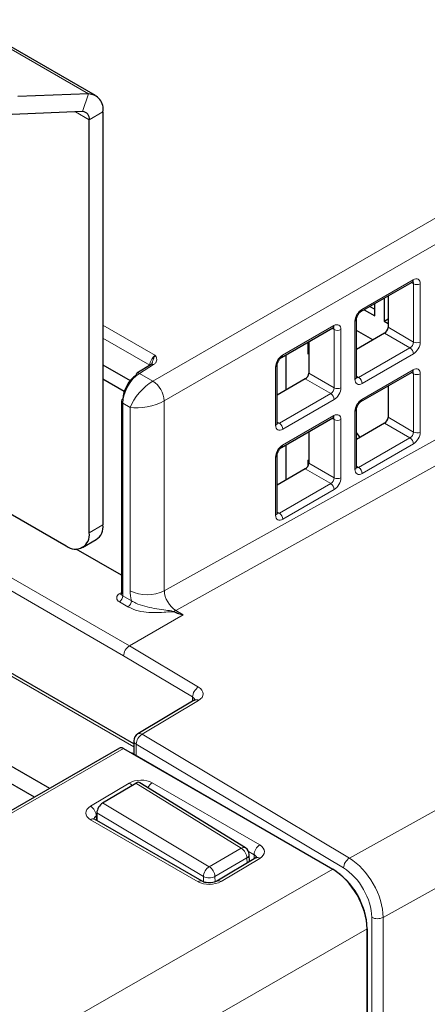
# Paper-space layout 'Blatt4' of a CAD drawing. Header units: millimetres. Extents: x 5 to 418, y 2 to 292.
# Tile 46 of 79: x 132 to 142, y 195 to 220. Entities that reach past the tile are written whole.
import ezdxf

# ---------------------------------------------------------------- set-up
doc = ezdxf.new("R2010")
doc.units = ezdxf.units.MM

psp = doc.layouts.new('Blatt4')

# ---------------------------------------------------------------- linework, layer by layer
at = {"color": 7, "linetype": 'Continuous', "lineweight": 18}
for p, q in [((134.878, 210.784), (161.649, 226.238)), ((161.932, 225.748), (135.161, 210.294)), ((103.469, 222.047), (134.299, 204.249)), ((134.156, 204.005), (103.329, 221.801)), ((134.409, 201.761), (101.511, 220.753)), ((135.161, 205.607), (161.215, 220.123)), ((161.491, 219.635), (135.447, 205.125)), ((131.385, 218.968), (133.289, 217.869)), ((133.145, 217.431), (133.289, 217.869)), ((132.971, 217.424), (133.309, 217.229)), ((133.648, 217.425), (133.309, 217.229)), ((139.725, 199.013), (168.859, 215.233)), ((169.695, 213.773), (140.556, 197.551)), ((140.033, 212.55), (141.299, 213.281)), ((141.306, 213.184), (141.253, 213.214)), ((141.306, 211.747), (141.306, 213.184)), ((141.474, 213.183), (141.474, 211.746)), ((133.648, 212.164), (134.94, 211.418)), ((138.076, 211.421), (139.342, 212.152)), ((139.35, 212.054), (139.297, 212.085)), ((139.863, 210.822), (139.863, 212.26)), ((140.678, 212.11), (141.306, 211.747)), ((134.803, 211.174), (133.648, 211.84)), ((139.35, 210.617), (139.35, 212.054)), ((139.518, 212.054), (139.518, 210.616)), ((141.22, 211.602), (140.593, 211.964)), ((139.954, 210.871), (141.22, 211.602)), ((141.305, 211.455), (140.039, 210.724)), ((134.897, 211.189), (134.549, 210.974)), ((137.907, 209.693), (137.907, 211.13)), ((134.549, 210.974), (134.878, 210.784)), ((138.721, 210.98), (139.35, 210.617)), ((139.9, 210.903), (139.954, 210.871)), ((140.033, 210.329), (141.299, 211.06)), ((141.306, 210.963), (141.253, 210.993)), ((141.306, 209.526), (141.306, 210.963)), ((141.474, 210.962), (141.474, 209.525)), ((139.264, 210.473), (138.636, 210.835)), ((137.998, 209.742), (139.264, 210.473)), ((134.32, 210.135), (134.138, 210.24)), ((134.138, 210.24), (134.138, 205.485)), ((135.161, 210.294), (135.161, 205.607)), ((139.348, 210.326), (138.082, 209.595)), ((134.32, 205.612), (134.32, 210.135)), ((138.076, 209.2), (139.342, 209.93)), ((139.863, 208.601), (139.863, 210.038)), ((137.943, 209.773), (137.998, 209.742)), ((139.35, 209.833), (139.297, 209.864)), ((139.35, 208.396), (139.35, 209.833)), ((139.518, 209.832), (139.518, 208.395)), ((141.22, 209.381), (140.593, 209.743)), ((140.678, 209.889), (141.306, 209.526)), ((139.954, 208.65), (141.22, 209.381)), ((141.305, 209.234), (140.039, 208.503)), ((137.907, 207.472), (137.907, 208.909)), ((138.721, 208.759), (139.35, 208.396)), ((139.9, 208.682), (139.954, 208.65)), ((139.264, 208.252), (138.636, 208.614)), ((137.998, 207.521), (139.264, 208.252)), ((139.348, 208.105), (138.082, 207.374)), ((137.943, 207.552), (137.998, 207.521)), ((133.309, 207.041), (133.648, 207.237)), ((134.05, 205.532), (134.103, 205.563)), ((134.265, 205.216), (134.053, 205.338)), ((134.138, 205.485), (134.349, 205.363)), ((135.447, 205.125), (135.627, 205.017)), ((134.299, 204.249), (135.624, 205.014)), ((134.299, 204.249), (136.001, 203.232)), ((135.857, 202.989), (134.156, 204.005)), ((136.005, 202.903), (134.611, 202.069)), ((135.857, 202.886), (135.857, 202.989)), ((134.611, 202.069), (139.725, 199.013)), ((134.152, 201.718), (124.6, 196.204)), ((134.467, 201.825), (134.467, 201.542)), ((139.581, 198.77), (134.467, 201.825)), ((133.34, 200.293), (134.296, 200.865)), ((137.06, 199.257), (134.459, 200.864)), ((134.862, 200.871), (137.515, 199.339)), ((133.638, 200.373), (136.27, 198.8)), ((135.993, 198.43), (133.34, 199.961)), ((133.496, 200.06), (133.484, 200.053)), ((133.484, 200.053), (133.487, 199.947)), ((136.126, 198.557), (133.497, 200.128)), ((136.27, 198.8), (137.06, 199.257)), ((137.199, 199.016), (136.408, 198.56)), ((137.515, 199.007), (136.559, 198.435)), ((137.203, 198.89), (137.199, 199.016)), ((137.376, 199.098), (137.24, 199.177)), ((137.373, 198.991), (137.376, 199.098)), ((127.405, 191.904), (139.313, 198.739)), ((139.314, 198.738), (139.319, 198.741)), ((136.128, 198.427), (136.126, 198.557)), ((136.408, 198.56), (136.411, 198.424)), ((140.276, 112.286), (140.276, 197.552)), ((140.556, 197.551), (140.556, 112.284)), ((140.162, 197.269), (128.251, 190.433)), ((140.167, 197.271), (140.162, 197.268))]:
    psp.add_line(p, q, dxfattribs=at)
at = {"color": 7, "linetype": 'Continuous', "lineweight": 25}
for p, q in [((134.409, 201.829), (101.611, 220.763)), ((133.466, 217.828), (131.385, 219.029)), ((133.289, 217.869), (131.549, 217.801)), ((133.145, 217.431), (131.405, 217.363)), ((133.648, 217.425), (133.648, 207.237)), ((133.309, 207.041), (133.309, 217.229)), ((140.009, 212.496), (141.275, 213.227)), ((140.579, 212.825), (140.579, 212.26)), ((140.678, 212.882), (140.678, 212.11)), ((140.231, 212.624), (140.35, 212.555)), ((140.35, 212.392), (140.35, 212.693)), ((140.09, 212.542), (140.35, 212.392)), ((138.053, 211.367), (139.319, 212.097)), ((139.9, 210.872), (139.9, 212.309)), ((140.579, 212.26), (140.678, 212.316)), ((140.579, 212.26), (140.678, 212.203)), ((140.305, 211.798), (139.9, 212.032)), ((140.593, 211.964), (139.9, 211.564)), ((138.705, 211.445), (138.705, 211.743)), ((138.721, 211.752), (138.721, 210.98)), ((138.168, 210.565), (138.168, 211.433)), ((138.721, 211.454), (138.705, 211.445)), ((133.648, 211.184), (134.32, 210.796)), ((134.836, 211.194), (134.487, 210.979)), ((137.943, 209.743), (137.943, 211.18)), ((140.009, 210.275), (141.275, 211.006)), ((134.17, 210.528), (133.648, 210.83)), ((138.636, 210.835), (137.943, 210.435)), ((140.678, 210.661), (140.678, 209.889)), ((134.103, 210.289), (134.103, 205.534)), ((139.9, 208.651), (139.9, 210.088)), ((138.053, 209.146), (139.319, 209.876)), ((140.593, 209.743), (139.9, 209.343)), ((138.721, 209.531), (138.721, 208.759)), ((138.168, 208.343), (138.168, 209.212)), ((137.943, 207.522), (137.943, 208.959)), ((138.705, 208.832), (138.721, 208.841)), ((138.705, 208.693), (138.705, 208.832)), ((138.636, 208.614), (137.943, 208.214)), ((129.77, 208.431), (132.743, 206.715)), ((133.143, 206.675), (133.482, 206.871)), ((134.103, 205.995), (132.989, 206.638)), ((128.574, 202.903), (132.331, 200.735)), ((135.9, 202.913), (134.506, 202.078)), ((131.957, 200.519), (128.2, 202.687)), ((134.409, 201.907), (134.409, 201.576)), ((134.052, 201.728), (124.503, 196.215)), ((134.152, 201.718), (139.313, 198.739)), ((134.382, 201.591), (139.319, 198.741)), ((133.638, 200.373), (134.459, 200.864)), ((137.163, 199.265), (134.559, 200.874)), ((136.096, 198.441), (133.443, 199.973)), ((133.497, 200.128), (133.494, 199.943)), ((137.415, 199.016), (136.459, 198.445)), ((137.263, 198.925), (137.257, 199.101)), ((140.162, 197.269), (140.162, 112.033)), ((140.167, 112.678), (140.167, 197.271))]:
    psp.add_line(p, q, dxfattribs=at)
at = {"color": 7, "linetype": 'Continuous', "lineweight": 25, "flags": 128}
for points in [[(139.896, 209.517), (139.96, 209.426), (139.98, 209.389)], [(135.9, 202.913), (135.902, 202.914), (135.903, 202.914)], [(134.382, 201.591), (134.364, 201.6), (134.349, 201.604)]]:
    psp.add_lwpolyline(points, dxfattribs=at)
at = {"color": 7, "linetype": 'Continuous', "lineweight": 25}
for centre, radius, start, end in [((133.276, 217.492), 0.377, 349.8407, 88.1398), ((133.14, 217.259), 0.172, 349.8407, 88.1398), ((134.523, 210.931), 0.0593, 127.033, 186.4015), ((134.162, 210.283), 0.0594, 115.3879, 174.638), ((133.267, 207.189), 0.384, 304.0564, 7.2558), ((132.964, 206.985), 0.349, 230.7967, 9.214), ((134.609, 201.907), 0.2, 120.886, 180), ((137.057, 199.095), 0.2, 1.7164, 58.2863), ((138.325, 197.187), 1.844, 2.6055, 57.3945)]:
    psp.add_arc(centre, radius, start, end, dxfattribs=at)
at = {"color": 7, "linetype": 'Continuous', "lineweight": 18}
for centre, radius, start, end in [((141.244, 213.272), 0.0554, 304.5208, 8.7593), ((141.391, 213.348), 0.185, 242.6565, 296.7662), ((139.975, 212.543), 0.0586, 307.0063, 6.8952), ((139.288, 212.143), 0.0554, 304.5208, 8.7593), ((139.84, 212.315), 0.0603, 292.7362, 353.9985), ((139.435, 212.219), 0.185, 242.6565, 296.7662), ((141.115, 211.444), 0.19, 3.5222, 56.4778), ((141.391, 211.911), 0.185, 242.6565, 296.7662), ((138.018, 211.414), 0.0586, 307.0063, 6.8952), ((134.863, 211.14), 0.0601, 54.4735, 116.3416), ((137.883, 211.186), 0.0603, 292.7362, 353.9985), ((134.514, 210.925), 0.0601, 54.4735, 116.3416), ((139.84, 210.878), 0.06, 292.6721, 354.6744), ((139.849, 210.713), 0.19, 3.5222, 56.4778), ((141.242, 211.052), 0.0571, 305.5752, 7.7049), ((141.391, 211.127), 0.185, 242.6565, 296.7662), ((134.528, 210.255), 0.634, 3.5222, 56.4778), ((139.159, 210.314), 0.19, 3.5222, 56.4778), ((139.435, 210.782), 0.185, 242.6565, 296.7662), ((134.162, 210.294), 0.0593, 185.0787, 246.2415), ((139.975, 210.322), 0.0586, 307.0063, 6.8952), ((139.286, 209.923), 0.0571, 305.5752, 7.7049), ((139.84, 210.094), 0.0603, 292.7362, 353.9985), ((137.884, 209.749), 0.06, 292.6721, 354.6744), ((137.893, 209.583), 0.19, 3.5222, 56.4778), ((139.435, 209.998), 0.185, 242.6565, 296.7662), ((141.391, 209.69), 0.185, 242.6565, 296.7662), ((138.018, 209.193), 0.0586, 307.0063, 6.8952), ((141.115, 209.223), 0.19, 3.5222, 56.4778), ((137.883, 208.965), 0.0603, 292.7362, 353.9985), ((139.841, 208.656), 0.0584, 291.6793, 355.6673), ((139.849, 208.492), 0.19, 3.5222, 56.4778), ((139.159, 208.093), 0.19, 3.5222, 56.4778), ((139.435, 208.561), 0.185, 242.6565, 296.7662), ((137.885, 207.526), 0.0584, 291.6793, 355.6673), ((137.893, 207.362), 0.19, 3.5222, 56.4778), ((134.09, 205.435), 0.104, 112.2821, 249.4501), ((134.087, 205.588), 0.0668, 236.5972, 282.2462), ((134.162, 205.539), 0.0593, 185.0787, 246.2415), ((134.745, 206.433), 0.925, 242.6565, 296.7662), ((133.954, 205.493), 0.184, 302.6055, 357.3945), ((134.165, 205.371), 0.184, 302.6055, 357.3945), ((135.318, 205.18), 0.118, 308.4361, 313.5478), ((135.76, 204.584), 0.625, 120.0676, 125.2054), ((136.168, 202.969), 0.312, 122.4792, 176.3612), ((135.944, 202.816), 0.106, 54.6009, 112.9089), ((134.504, 201.914), 0.0961, 184.1293, 247.1908), ((134.779, 201.805), 0.312, 122.4792, 176.3612), ((134.55, 201.986), 0.103, 53.7297, 115.6417), ((134.158, 200.637), 0.266, 39.5555, 58.8622), ((135.027, 200.618), 0.302, 123.1314, 153.6086), ((133.172, 200.03), 0.313, 4.2582, 57.4892), ((133.401, 199.885), 0.0975, 64.4037, 128.24), ((137.118, 199.175), 0.1, 63.7393, 125.4809), ((136.89, 198.998), 0.309, 3.2782, 56.7218), ((137.685, 199.08), 0.309, 123.2782, 176.7218), ((137.16, 199.106), 0.0976, 293.5345, 357.2358), ((137.457, 198.928), 0.0978, 53.4463, 115.2978), ((139.893, 198.75), 0.312, 122.4792, 176.3612), ((136.437, 198.537), 0.312, 122.4792, 176.3612), ((136.1, 198.542), 0.309, 3.2782, 56.7218), ((136.264, 198.837), 0.312, 243.6431, 297.5166), ((136.054, 198.35), 0.101, 66.3518, 127.1652), ((136.5, 198.356), 0.0983, 53.5326, 114.4088), ((140.418, 197.826), 0.308, 242.6574, 296.753)]:
    psp.add_arc(centre, radius, start, end, dxfattribs=at)
for centre, major_axis, ratio, start_param, end_param in [((141.302, 213.087), (0.123, 0.206), 0.587369, 5.506743, 7.094992), ((141.218, 213.137), (0.063, 0.102), 0.597161, 5.516415, 6.050599), ((140.036, 212.356), (0.123, 0.206), 0.587369, 0.811807, 2.36515), ((139.262, 212.007), (0.063, 0.102), 0.597161, 5.516415, 6.292276), ((139.345, 211.957), (0.123, 0.206), 0.587369, 5.506743, 7.094992), ((141.218, 211.699), (0.063, 0.102), 0.597161, 3.963072, 5.516415), ((141.302, 211.65), (0.123, 0.206), 0.587369, 3.9534, 5.506743), ((134.942, 211.256), (0.096, 0.176), 0.561044, 0.789568, 2.342911), ((138.079, 211.226), (0.123, 0.206), 0.587369, 0.811807, 2.36515), ((134.556, 210.488), (0.294, 0.523), 0.569264, 0.795981, 2.349324), ((139.952, 210.969), (0.063, 0.102), 0.597161, 3.150683, 3.963072), ((141.218, 210.915), (0.063, 0.102), 0.597161, 5.516415, 6.292276), ((141.302, 210.866), (0.123, 0.206), 0.587369, 5.506743, 7.094992), ((134.744, 210.38), (0.415, 0.451), 0.36902, 0.885363, 2.438706), ((140.036, 210.919), (0.123, 0.206), 0.587369, 2.36515, 3.9534), ((139.262, 210.57), (0.063, 0.102), 0.597161, 3.963072, 5.516415), ((139.345, 210.52), (0.123, 0.206), 0.587369, 3.9534, 5.506743), ((134.744, 210.38), (0.598, 0.134), 0.368902, 3.844433, 5.397776), ((140.036, 210.135), (0.123, 0.206), 0.587369, 0.811807, 2.36515), ((139.345, 209.736), (0.123, 0.206), 0.587369, 5.506743, 7.094992), ((138.079, 209.789), (0.123, 0.206), 0.587369, 2.36515, 3.9534), ((137.996, 209.839), (0.063, 0.102), 0.597161, 3.150683, 3.963072), ((139.262, 209.786), (0.063, 0.102), 0.597161, 5.516415, 6.292276), ((141.218, 209.478), (0.063, 0.102), 0.597161, 3.963072, 5.516415), ((141.302, 209.429), (0.123, 0.206), 0.587369, 3.9534, 5.506743), ((138.079, 209.005), (0.123, 0.206), 0.587369, 0.811807, 2.36515), ((140.036, 208.698), (0.123, 0.206), 0.587369, 2.36515, 3.9534), ((139.952, 208.747), (0.063, 0.102), 0.597161, 3.150683, 3.963072), ((139.262, 208.349), (0.063, 0.102), 0.597161, 3.963072, 5.516415), ((139.345, 208.299), (0.123, 0.206), 0.587369, 3.9534, 5.506743), ((138.079, 207.568), (0.123, 0.206), 0.587369, 2.36515, 3.9534), ((137.996, 207.618), (0.063, 0.102), 0.597161, 3.150683, 3.963072), ((135.027, 205.203), (-0.5, 0.866), 0.577378, 0.785324, 1.073723), ((135.452, 205.448), (-0.208, 0.342), 0.591986, 0.770837, 2.324182), ((106.457, 221.856), (29.175, -16.837), 0.015112, 6.163153, 6.267331), ((106.457, 221.954), (29.173, -16.935), 0.012594, 6.16465, 6.275953), ((134.297, 204.086), (0.101, 0.172), 0.572322, 0.789605, 2.360402), ((135.718, 203.069), (0.4, -0.006), 0.587275, 5.524276, 7.077619), ((135.715, 202.907), (0.2, -0.006), 0.597067, 0.009367, 0.804104), ((134.579, 200.702), (0.4, 0.006), 0.58763, 0.776343, 2.346835), ((133.623, 200.13), (0.4, 0.006), 0.587278, 2.347777, 3.918268), ((133.626, 199.968), (0.2, 0), 0.597256, 2.357288, 3.154449), ((137.232, 199.17), (0.4, 0.006), 0.586914, 5.488451, 7.058943), ((137.235, 199.008), (0.2, 0.013), 0.594995, 6.213605, 7.030373), ((139.71, 198.042), (-0.597, 1.041), 0.575692, 3.928466, 5.481812), ((139.569, 197.961), (-0.5, 0.866), 0.577378, 3.92691, 5.480256), ((136.276, 198.599), (0.4, 0.006), 0.587278, 3.918268, 5.48876)]:
    psp.add_ellipse(centre, major_axis=major_axis, ratio=ratio, start_param=start_param, end_param=end_param, dxfattribs=at)
at = {"color": 7, "linetype": 'Continuous', "lineweight": 25}
for centre, major_axis, ratio, start_param, end_param in [((140.591, 212.061), (0.062, 0.103), 0.587369, 3.9534, 5.506743), ((134.47, 210.536), (0.234, 0.419), 0.567218, 0.794343, 2.347686), ((138.635, 210.932), (0.062, 0.103), 0.587369, 3.9534, 5.506743), ((140.591, 209.84), (0.062, 0.103), 0.587369, 3.9534, 5.506743), ((138.635, 208.711), (0.062, 0.103), 0.587369, 3.9534, 5.506743), ((134.152, 201.555), (-0.1, 0.173), 0.577557, 5.497716, 6.283187), ((134.457, 200.702), (0.1, 0.173), 0.557055, 6.266764, 7.069223), ((133.636, 200.211), (0.1, 0.173), 0.557055, 0.785614, 2.35641), ((139.313, 197.759), (-0.6, 1.039), 0.577587, 3.927194, 5.497635)]:
    psp.add_ellipse(centre, major_axis=major_axis, ratio=ratio, start_param=start_param, end_param=end_param, dxfattribs=at)
for points, knots in [([(141.275, 213.227), (141.282, 213.23), (141.293, 213.235), (141.293, 213.235), (141.293, 213.235)], [0, 0, 0, 0, 0.558652, 1, 1, 1, 1]), ([(139.9, 212.309), (139.9, 212.318), (139.901, 212.336), (139.913, 212.375), (139.933, 212.417), (139.961, 212.456), (139.989, 212.483), (140.004, 212.492), (140.009, 212.496)], [0, 0, 0, 0, 0.16089, 0.326326, 0.50674, 0.695927, 0.883386, 1, 1, 1, 1]), ([(139.319, 212.097), (139.325, 212.1), (139.337, 212.106), (139.337, 212.105), (139.337, 212.105)], [0, 0, 0, 0, 0.558652, 1, 1, 1, 1]), ([(137.943, 211.18), (137.944, 211.189), (137.945, 211.207), (137.956, 211.246), (137.977, 211.287), (138.005, 211.327), (138.033, 211.354), (138.047, 211.363), (138.053, 211.367)], [0, 0, 0, 0, 0.16089, 0.326326, 0.50674, 0.695927, 0.883386, 1, 1, 1, 1]), ([(134.855, 211.21), (134.856, 211.21), (134.858, 211.21), (134.841, 211.198), (134.835, 211.194)], [0, 0, 0, 0, 0.621096, 1, 1, 1, 1]), ([(134.855, 211.21), (134.856, 211.211), (134.856, 211.213), (134.857, 211.215), (134.857, 211.215)], [0, 0, 0, 0, 0.583574, 1, 1, 1, 1]), ([(139.902, 210.856), (139.901, 210.856), (139.901, 210.857), (139.9, 210.867), (139.9, 210.872)], [0, 0, 0, 0, 0.546526, 1, 1, 1, 1]), ([(141.275, 211.006), (141.282, 211.009), (141.293, 211.014), (141.293, 211.014), (141.293, 211.014)], [0, 0, 0, 0, 0.558652, 1, 1, 1, 1]), ([(139.9, 210.088), (139.9, 210.097), (139.901, 210.115), (139.913, 210.154), (139.933, 210.196), (139.961, 210.235), (139.989, 210.262), (140.004, 210.271), (140.009, 210.275)], [0, 0, 0, 0, 0.16089, 0.326326, 0.50674, 0.695927, 0.883386, 1, 1, 1, 1]), ([(137.945, 209.726), (137.945, 209.727), (137.944, 209.727), (137.944, 209.738), (137.943, 209.743)], [0, 0, 0, 0, 0.546526, 1, 1, 1, 1]), ([(139.319, 209.876), (139.325, 209.879), (139.337, 209.885), (139.337, 209.884), (139.337, 209.884)], [0, 0, 0, 0, 0.558652, 1, 1, 1, 1]), ([(137.943, 208.959), (137.944, 208.968), (137.945, 208.986), (137.956, 209.025), (137.977, 209.066), (138.005, 209.106), (138.033, 209.133), (138.047, 209.142), (138.053, 209.146)], [0, 0, 0, 0, 0.16089, 0.326326, 0.50674, 0.695927, 0.883386, 1, 1, 1, 1]), ([(139.902, 208.635), (139.901, 208.635), (139.901, 208.636), (139.9, 208.646), (139.9, 208.651)], [0, 0, 0, 0, 0.546526, 1, 1, 1, 1]), ([(137.945, 207.505), (137.945, 207.506), (137.944, 207.506), (137.944, 207.517), (137.943, 207.522)], [0, 0, 0, 0, 0.546526, 1, 1, 1, 1]), ([(134.102, 205.534), (134.099, 205.525), (134.096, 205.514), (134.099, 205.517), (134.099, 205.517)], [0, 0, 0, 0, 0.928836, 1, 1, 1, 1]), ([(135.627, 205.017), (135.627, 205.016), (135.626, 205.015), (135.625, 205.015), (135.624, 205.014)], [0, 0, 0, 0, 0.5939514, 1, 1, 1, 1]), ([(135.921, 202.929), (135.92, 202.927), (135.919, 202.925), (135.905, 202.916), (135.9, 202.913)], [0, 0, 0, 0, 0.628802, 1, 1, 1, 1]), ([(133.443, 199.973), (133.434, 199.979), (133.42, 199.989), (133.421, 199.989), (133.421, 199.988)], [0, 0, 0, 0, 0.593549, 1, 1, 1, 1]), ([(137.44, 199.034), (137.44, 199.035), (137.442, 199.041), (137.435, 199.029), (137.42, 199.02), (137.415, 199.016)], [0, 0, 0, 0, 0.08835, 0.689055, 1, 1, 1, 1]), ([(136.459, 198.445), (136.445, 198.438), (136.418, 198.424), (136.353, 198.407), (136.276, 198.4), (136.198, 198.406), (136.133, 198.422), (136.108, 198.435), (136.096, 198.441)], [0, 0, 0, 0, 0.155821, 0.320202, 0.499299, 0.686612, 0.853481, 1, 1, 1, 1])]:
    psp.add_open_spline(points, degree=3, knots=knots, dxfattribs=at)
at = {"color": 7, "linetype": 'Continuous', "lineweight": 18}
for points, knots in [([(134.857, 211.215), (134.858, 211.219), (134.862, 211.231), (134.868, 211.252), (134.875, 211.279), (134.881, 211.3), (134.887, 211.317), (134.891, 211.329), (134.897, 211.344), (134.904, 211.36), (134.914, 211.379), (134.923, 211.394), (134.931, 211.407), (134.936, 211.414), (134.94, 211.418), (134.94, 211.418)], [0, 0, 0, 0, 0.048525, 0.163727, 0.27896, 0.394092, 0.451785, 0.509538, 0.558593, 0.657, 0.756627, 0.857611, 0.908371, 0.992693, 1, 1, 1, 1]), ([(134.94, 211.418), (134.94, 211.418), (134.942, 211.415), (134.951, 211.396), (134.971, 211.353), (134.979, 211.293), (134.954, 211.232), (134.916, 211.203), (134.897, 211.189)], [0, 0, 0, 0, 0.00476, 0.043588, 0.24638, 0.560597, 0.77998, 1, 1, 1, 1]), ([(134.349, 205.363), (134.385, 205.342), (134.482, 205.286), (134.753, 205.2), (135.055, 205.148), (135.288, 205.12), (135.374, 205.105), (135.393, 205.097), (135.4, 205.094)], [0, 0, 0, 0, 0.125562, 0.347474, 0.769276, 0.937368, 0.97964, 1, 1, 1, 1]), ([(135.392, 205.088), (135.387, 205.089), (135.369, 205.094), (135.288, 205.092), (135.054, 205.067), (134.72, 205.065), (134.419, 205.137), (134.306, 205.195), (134.265, 205.216)], [0, 0, 0, 0, 0.014143, 0.047639, 0.19914, 0.621247, 0.861308, 1, 1, 1, 1])]:
    psp.add_open_spline(points, degree=3, knots=knots, dxfattribs=at)

doc.saveas('drawing.dxf')
